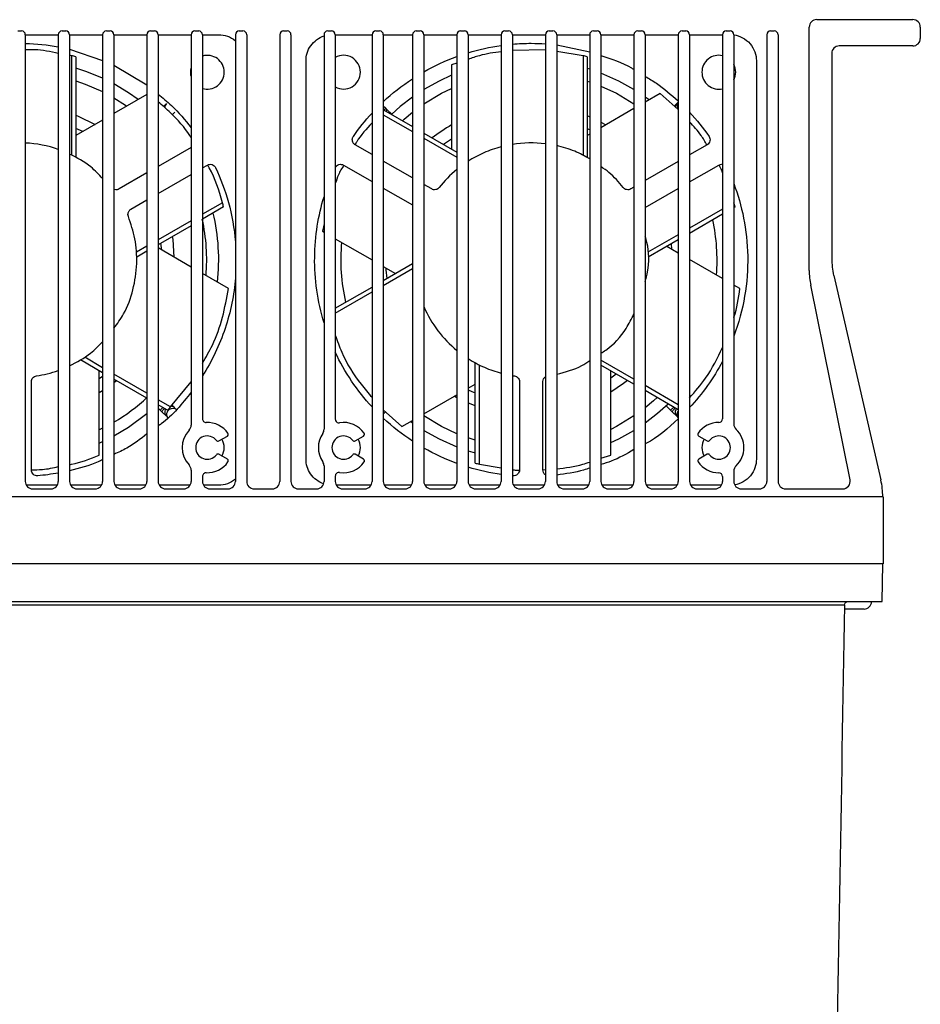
# Model space of a CAD drawing. Header units: millimetres. Extents: x 12 to 1209, y -252 to 1182.
# Tile 104 of 162: x 462 to 582, y 822 to 954. Entities that reach past the tile are written whole.
import ezdxf

# ---------------------------------------------------------------- set-up
doc = ezdxf.new("R2010")
doc.units = ezdxf.units.MM

msp = doc.modelspace()

# ---------------------------------------------------------------- linework, layer by layer
at = {"color": 7, "linetype": 'Continuous', "lineweight": 25}
for p, q in [((568.55, 953.58), (581.35, 953.58)), ((567.55, 920.19), (567.55, 952.58)), ((582.35, 952.58), (582.35, 951.08)), ((462.1, 952.08), (462.6, 952.08)), ((463.1, 951.58), (463.1, 892.08)), ((463.1, 951.58), (467.5, 951.58)), ((467.5, 951.58), (467.5, 892.08)), ((468, 952.08), (468.5, 952.08)), ((469, 951.58), (469, 892.08)), ((469, 951.58), (473.4, 951.58)), ((473.4, 951.58), (473.4, 892.08)), ((473.9, 952.08), (474.4, 952.08)), ((474.9, 951.58), (474.9, 892.08)), ((474.9, 951.58), (479.3, 951.58)), ((479.3, 951.58), (479.3, 892.08)), ((479.8, 952.08), (480.3, 952.08)), ((480.8, 951.58), (480.8, 892.08)), ((480.8, 951.58), (485.2, 951.58)), ((485.2, 951.58), (485.2, 899.58)), ((485.7, 952.08), (486.2, 952.08)), ((486.7, 951.58), (486.7, 900.42)), ((486.7, 951.58), (488.89, 951.58)), ((491.1, 951.58), (491.1, 892.08)), ((491.6, 952.08), (492.1, 952.08)), ((492.6, 951.58), (492.6, 892.08)), ((497, 951.58), (497, 892.08)), ((497.5, 952.08), (498, 952.08)), ((498.5, 951.58), (498.5, 892.08)), ((502.9, 951.58), (502.9, 899.02)), ((503.4, 952.08), (503.9, 952.08)), ((504.4, 951.58), (504.4, 900.38)), ((504.4, 951.58), (509.3, 951.58)), ((509.3, 951.58), (509.3, 892.08)), ((509.8, 952.08), (510.3, 952.08)), ((510.8, 951.58), (510.8, 892.08)), ((510.8, 951.58), (514.7, 951.58)), ((514.7, 951.58), (514.7, 892.08)), ((515.2, 952.08), (515.7, 952.08)), ((516.2, 951.58), (516.2, 892.08)), ((516.2, 951.58), (520.6, 951.58)), ((520.6, 951.58), (520.6, 892.08)), ((521.1, 952.08), (521.6, 952.08)), ((522.1, 951.58), (522.1, 892.08)), ((522.1, 951.58), (526.5, 951.58)), ((526.5, 951.58), (526.5, 892.08)), ((527, 952.08), (527.5, 952.08)), ((528, 951.58), (528, 892.08)), ((528, 951.58), (532.4, 951.58)), ((532.4, 951.58), (532.4, 892.08)), ((532.9, 952.08), (533.4, 952.08)), ((533.9, 951.58), (533.9, 892.08)), ((533.9, 951.58), (538.3, 951.58)), ((538.3, 951.58), (538.3, 892.08)), ((538.8, 952.08), (539.3, 952.08)), ((539.8, 951.58), (539.8, 892.08)), ((539.8, 951.58), (544.2, 951.58)), ((544.2, 951.58), (544.2, 892.08)), ((544.7, 952.08), (545.2, 952.08)), ((545.7, 951.58), (545.7, 892.08)), ((545.7, 951.58), (550.1, 951.58)), ((550.1, 951.58), (550.1, 892.08)), ((550.6, 952.08), (551.1, 952.08)), ((551.6, 951.58), (551.6, 892.08)), ((551.6, 951.58), (556, 951.58)), ((556, 951.58), (556, 900.43)), ((556.5, 952.08), (557, 952.08)), ((557.5, 951.58), (557.5, 899.73)), ((561.9, 951.58), (561.9, 892.08)), ((562.4, 952.08), (562.9, 952.08)), ((563.4, 951.58), (563.4, 892.08)), ((469, 949.65), (473.4, 948.12)), ((532.4, 949.57), (528, 949.49)), ((533.9, 950.23), (538.3, 949.29)), ((581.35, 950.08), (571.55, 950.08)), ((469.26, 948.78), (469, 948.83)), ((469.26, 948.78), (469.26, 935.56)), ((469.83, 948.63), (469.83, 935.26)), ((537.41, 948.78), (533.9, 949.35)), ((537.41, 948.78), (537.41, 935.56)), ((537.98, 948.63), (537.98, 935.26)), ((570.55, 949.08), (570.55, 921.76)), ((474.9, 947.51), (479.3, 944.91)), ((500.5, 895.03), (500.5, 948.12)), ((520.6, 947.8), (519.9, 947.57)), ((519.9, 947.57), (519.9, 936.33)), ((538.3, 946.98), (537.98, 947.08)), ((560.51, 948.12), (560.51, 895.03)), ((537.98, 945.4), (538.3, 945.3)), ((479.3, 943.61), (474.9, 941.07)), ((547.71, 943.75), (545.7, 942.6)), ((546.22, 942.89), (545.7, 943.27)), ((550.1, 941.62), (547.71, 943.75)), ((481.9, 942.41), (481.51, 942.02)), ((510.8, 942.11), (511.09, 941.82)), ((511.32, 941.59), (511.09, 941.82)), ((544.2, 941.73), (539.8, 939.19)), ((549.9, 942.41), (549.58, 942.09)), ((550.1, 942.61), (549.9, 942.41)), ((482.67, 940.92), (483.03, 941.27)), ((510.8, 940.92), (514.7, 938.67)), ((510.81, 941.58), (514.7, 939.33)), ((511.32, 941.59), (511.13, 941.4)), ((511.92, 940.99), (511.32, 941.59)), ((473.4, 940.2), (469.83, 938.14)), ((470.75, 938.67), (469.83, 939.1)), ((538.3, 938.89), (537.98, 939.04)), ((539.8, 939.93), (540.46, 939.57)), ((516.2, 938.47), (520.6, 935.93)), ((516.2, 937.81), (520.6, 935.26)), ((538.3, 938.32), (537.98, 938.14)), ((485.2, 936.57), (480.8, 934.03)), ((509.3, 935.62), (507.06, 936.91)), ((519.9, 937.68), (518.84, 936.95)), ((553.95, 936.91), (551.6, 935.56)), ((486.7, 933.83), (487.36, 934.21)), ((505.5, 934.21), (509.3, 932.02)), ((514.7, 932.5), (510.8, 934.75)), ((550.1, 934.69), (545.7, 932.15)), ((551.6, 931.96), (555.51, 934.21)), ((479.3, 933.16), (475.61, 931.03)), ((480.8, 930.43), (485.2, 932.97)), ((510.8, 931.15), (514.7, 928.9)), ((517.25, 931.03), (516.2, 931.63)), ((544.2, 931.29), (543.76, 931.03)), ((545.7, 928.55), (550.1, 931.09)), ((477.17, 928.33), (479.3, 929.56)), ((489.37, 929.2), (486.7, 927.66)), ((489.52, 928.63), (486.7, 927)), ((557.52, 929.2), (557.5, 929.19)), ((557.67, 928.63), (557.5, 928.53)), ((556, 928.33), (551.6, 925.79)), ((556, 927.66), (551.6, 925.12)), ((485.2, 926.8), (480.8, 924.26)), ((485.2, 926.13), (480.8, 923.59)), ((502.9, 926.4), (502.69, 925.39)), ((502.69, 925.39), (502.9, 925.27)), ((550.1, 924.92), (546.06, 922.59)), ((479.3, 923.39), (477.91, 922.59)), ((481.27, 922.9), (481.18, 923.81)), ((504.4, 924.4), (509.3, 921.57)), ((550.1, 924.26), (546.09, 921.94)), ((550.1, 922.5), (548.58, 923.38)), ((549.26, 922.99), (549.19, 923.73)), ((479.3, 922.73), (477.94, 921.94)), ((485.2, 920.63), (480.8, 923.17)), ((510.8, 918.84), (514.7, 921.09)), ((510.8, 920.71), (512.42, 919.77)), ((556, 919.1), (551.6, 921.64)), ((490.16, 917.76), (486.7, 919.76)), ((510.8, 918.18), (514.7, 920.43)), ((570.81, 919.51), (577.09, 892.27)), ((558.31, 917.76), (557.5, 918.23)), ((572.99, 892.27), (567.75, 918.21)), ((504.4, 915.14), (509.3, 917.97)), ((504.4, 914.48), (509.3, 917.31)), ((473.4, 906.56), (470.46, 908.26)), ((473.4, 907.22), (471.01, 908.61)), ((523.02, 894.52), (523.02, 907.89)), ((523.6, 894.37), (523.6, 907.59)), ((544.2, 905.69), (539.8, 908.23)), ((544.2, 905.03), (539.8, 907.57)), ((472.95, 895.59), (472.95, 906.82)), ((479.3, 903.82), (474.9, 906.36)), ((541.1, 895.59), (541.1, 906.82)), ((541.1, 905.88), (541.83, 906.4)), ((463.91, 893.6), (463.91, 905.37)), ((472.95, 905.77), (473.4, 906.09)), ((479.3, 903.16), (474.9, 905.7)), ((475.25, 905.49), (474.9, 905.21)), ((482.46, 901.99), (485.2, 905.36)), ((522.1, 904.48), (523.02, 905.02)), ((528.94, 905.37), (528.94, 893.6)), ((532.06, 893.6), (532.06, 905.37)), ((473.4, 904.15), (472.95, 903.87)), ((516.2, 901.08), (520.6, 903.62)), ((550.1, 902.29), (545.7, 904.83)), ((550.1, 901.63), (545.7, 904.17)), ((482.46, 901.99), (480.8, 902.95)), ((520.6, 903.22), (520.24, 903.41)), ((482.04, 901.57), (480.8, 902.29)), ((480.8, 901.84), (481.08, 901.57)), ((481.08, 901.57), (481.44, 901.92)), ((481.08, 901.57), (481.31, 901.34)), ((481.9, 900.75), (481.31, 901.34)), ((482.67, 902.24), (483.03, 901.88)), ((510.8, 901.63), (513.29, 899.4)), ((510.8, 901.04), (511.09, 901.34)), ((548.48, 902.16), (549.08, 901.57)), ((549.08, 901.57), (549.49, 901.98)), ((549.08, 901.57), (549.31, 901.34)), ((549.9, 900.75), (549.31, 901.34)), ((513.29, 899.4), (514.7, 900.21)), ((514.45, 900.06), (514.7, 899.88)), ((549.9, 900.75), (550.1, 900.54)), ((473.4, 899.15), (472.95, 898.94)), ((472.95, 897.18), (473.4, 897.38)), ((488.89, 897.47), (490.03, 898.12)), ((507.05, 897.47), (508.18, 898.12)), ((523.02, 897.56), (522.1, 897.86)), ((552.83, 898.12), (553.96, 897.47)), ((522.1, 896.17), (523.02, 895.9)), ((490.03, 895.03), (488.9, 895.69)), ((508.18, 895.03), (507.05, 895.69)), ((539.8, 895.16), (541.1, 895.59)), ((553.96, 895.69), (552.83, 895.03)), ((485.2, 893.58), (485.2, 892.08)), ((502.9, 894.13), (502.9, 892.08)), ((523.6, 894.37), (526.5, 893.9)), ((532.06, 893.64), (532.4, 893.65)), ((557.5, 893.43), (557.5, 892.08)), ((486.7, 892.73), (486.7, 892.08)), ((504.4, 892.77), (504.4, 892.08)), ((556, 892.73), (556, 892.08)), ((467.36, 891.57), (463.24, 891.57)), ((464.1, 891.08), (466.5, 891.08)), ((473.26, 891.57), (469.14, 891.57)), ((470, 891.08), (472.4, 891.08)), ((479.16, 891.57), (475.04, 891.57)), ((475.9, 891.08), (478.3, 891.08)), ((485.06, 891.57), (480.94, 891.57)), ((481.8, 891.08), (484.2, 891.08)), ((488.89, 891.57), (486.84, 891.57)), ((487.7, 891.08), (490.1, 891.08)), ((493.6, 891.08), (496, 891.08)), ((499.5, 891.08), (501.9, 891.08)), ((509.16, 891.57), (504.54, 891.57)), ((505.4, 891.08), (508.3, 891.08)), ((514.56, 891.57), (510.94, 891.57)), ((511.8, 891.08), (513.7, 891.08)), ((520.46, 891.57), (516.34, 891.57)), ((517.2, 891.08), (519.6, 891.08)), ((526.36, 891.57), (522.24, 891.57)), ((523.1, 891.08), (525.5, 891.08)), ((532.26, 891.57), (528.14, 891.57)), ((529, 891.08), (531.4, 891.08)), ((538.16, 891.57), (534.04, 891.57)), ((534.9, 891.08), (537.3, 891.08)), ((544.06, 891.57), (539.94, 891.57)), ((540.8, 891.08), (543.2, 891.08)), ((549.96, 891.57), (545.84, 891.57)), ((546.7, 891.08), (549.1, 891.08)), ((555.86, 891.57), (551.74, 891.57)), ((552.6, 891.08), (555, 891.08)), ((558.5, 891.08), (560.9, 891.08)), ((564.4, 891.08), (572.01, 891.08)), ((577.39, 890.02), (347.35, 890.02)), ((577.39, 890.02), (577.39, 881.08)), ((577.39, 881.08), (347.35, 881.08)), ((577.26, 876.08), (577.35, 881.08)), ((347.44, 876.08), (577.26, 876.08)), ((572.25, 875.59), (352.45, 875.59)), ((574.85, 875.08), (572.25, 875.08))]:
    msp.add_line(p, q, dxfattribs=at)
at = {"color": 7, "linetype": 'Continuous', "lineweight": 25, "flags": 128}
for points in [[(473.4, 945.78), (471.32, 946.63), (469.83, 947.13)], [(519.9, 946.17), (518.23, 945.41), (516.2, 944.27)], [(544.2, 944.27), (542.17, 945.41), (539.8, 946.45)], [(469.83, 945.45), (471.09, 945.01), (473.4, 944)], [(478.15, 942.94), (476.85, 943.85), (474.9, 945.02)], [(516.2, 942.37), (518.55, 943.77), (519.9, 944.43)], [(539.8, 944.73), (541.85, 943.77), (544.2, 942.37)], [(474.9, 943.19), (476.44, 942.2), (476.64, 942.07)], [(514.7, 943.27), (513.06, 942), (511.92, 940.99)], [(469.83, 940.84), (470.13, 940.71), (472.39, 939.61)], [(513.34, 940.12), (513.58, 940.34), (514.7, 941.27)], [(537.98, 940.78), (538.13, 940.71), (538.3, 940.64)], [(482.68, 924.68), (482.74, 924.28), (482.91, 921.95)], [(511.12, 920.53), (511.13, 920.27), (511.25, 919.1)], [(543.32, 905.54), (542.81, 905.14), (541.1, 903.96)], [(522.1, 904.26), (522.59, 904.04), (523.02, 903.86)], [(523.02, 902.14), (522.27, 902.44), (522.1, 902.51)], [(547.35, 903.3), (546.82, 902.81), (545.7, 901.88)], [(545.7, 899.88), (547.34, 901.15), (548.74, 902.41)], [(474.9, 898.13), (476.85, 899.3), (479.3, 901.12)], [(520.6, 898.42), (518.55, 899.38), (516.2, 900.79)], [(544.2, 900.79), (541.85, 899.38), (541.1, 899.01)], [(516.2, 898.88), (518.23, 897.75), (520.6, 896.7)], [(541.1, 897.24), (542.17, 897.75), (544.2, 898.88)]]:
    msp.add_lwpolyline(points, dxfattribs=at)
at = {"color": 7, "linetype": 'Continuous', "lineweight": 25}
for centre, radius, start, end in [((568.55, 952.58), 1, 90, 180), ((581.35, 952.58), 1, 0, 90), ((462.6, 951.58), 0.5, 0, 90), ((468, 951.58), 0.5, 90, 180), ((468.5, 951.58), 0.5, 0, 90), ((473.9, 951.58), 0.5, 90, 180), ((474.4, 951.58), 0.5, 0, 90), ((479.8, 951.58), 0.5, 90, 180), ((480.3, 951.58), 0.5, 0, 90), ((485.7, 951.58), 0.5, 90, 180), ((486.2, 951.58), 0.5, 0, 90), ((491.6, 951.58), 0.5, 90, 180), ((492.1, 951.58), 0.5, 0, 90), ((497.5, 951.58), 0.5, 90, 180), ((498, 951.58), 0.5, 0, 90), ((503.4, 951.58), 0.5, 90, 180), ((503.9, 951.58), 0.5, 0, 90), ((509.8, 951.58), 0.5, 90, 180), ((510.3, 951.58), 0.5, 0, 90), ((515.2, 951.58), 0.5, 90, 180), ((515.7, 951.58), 0.5, 0, 90), ((521.1, 951.58), 0.5, 90, 180), ((521.6, 951.58), 0.5, 0, 90), ((527, 951.58), 0.5, 90, 180), ((527.5, 951.58), 0.5, 0, 90), ((532.9, 951.58), 0.5, 90, 180), ((533.4, 951.58), 0.5, 0, 90), ((538.8, 951.58), 0.5, 90, 180), ((539.3, 951.58), 0.5, 0, 90), ((544.7, 951.58), 0.5, 90, 180), ((545.2, 951.58), 0.5, 0, 90), ((550.6, 951.58), 0.5, 90, 180), ((551.1, 951.58), 0.5, 0, 90), ((556.5, 951.58), 0.5, 90, 180), ((557, 951.58), 0.5, 0, 90), ((562.4, 951.58), 0.5, 90, 180), ((562.9, 951.58), 0.5, 0, 90), ((581.35, 951.08), 1, 270, 0), ((571.55, 949.08), 1, 90, 180), ((487.35, 946.58), 2.25, 0, 106.7914), ((505.5, 946.58), 2.25, 0, 119.2676), ((555.5, 946.58), 2.25, 77.1604, 180), ((487.35, 946.58), 2.25, 162.8538, 180), ((555.5, 946.58), 2.25, 0, 27.266), ((487.35, 946.58), 2.25, 180, 197.1462), ((487.35, 946.58), 2.25, 253.2086, 0), ((505.5, 946.58), 2.25, 240.7324, 0), ((555.5, 946.58), 2.25, 180, 282.8396), ((555.5, 946.58), 2.25, 332.734, 0), ((530.2, 921.58), 20.72, 119.8274, 128.3928), ((462.2, 921.58), 26.67, 353.6073, 13.5452), ((462.2, 921.58), 25.07, 355.2158, 12.4618), ((530.2, 921.58), 25.07, 355.4055, 12.2819), ((530.2, 921.58), 25.07, 174.6486, 193.0004), ((580.55, 921.76), 10, 180, 193.0009), ((577.55, 920.19), 10, 180, 191.435), ((462.2, 921.58), 25.07, 300.4431, 313.171), ((487.2, 900.42), 0.5, 180, 272.2329), ((487.35, 896.58), 3.35, 34.6291, 92.2329), ((504.9, 900.38), 0.5, 180, 278.9658), ((505.5, 896.58), 3.35, 34.6257, 98.9658), ((555.5, 896.58), 3.35, 90, 145.3743), ((555.5, 900.43), 0.5, 270, 0), ((558.5, 899.73), 1, 180, 226.3972), ((487.35, 896.58), 3.35, 136.3972, 223.6028), ((484.2, 899.58), 1, 316.3972, 0), ((489.9, 898.34), 0.25, 0, 34.6291), ((505.5, 896.58), 3.35, 145.8516, 214.1484), ((501.9, 899.02), 1, 325.8516, 0), ((508.05, 898.34), 0.25, 0, 34.6257), ((552.95, 898.34), 0.25, 145.3743, 240), ((555.5, 896.58), 3.35, 0, 46.3972), ((487.35, 896.58), 1.55, 37.987, 322.0199), ((488.77, 897.68), 0.25, 217.987, 300.0034), ((487.35, 896.58), 2.25, 0, 30.0034), ((489.9, 898.34), 0.25, 300.0034, 0), ((505.5, 896.58), 1.55, 37.9836, 322.0164), ((506.92, 897.68), 0.25, 217.9836, 300), ((505.5, 896.58), 2.25, 0, 30), ((508.05, 898.34), 0.25, 300, 0), ((555.5, 896.58), 2.25, 150, 180), ((554.08, 897.68), 0.25, 240, 322.0164), ((555.5, 896.58), 1.55, 0, 142.0164), ((487.35, 896.58), 2.25, 330.0034, 0), ((505.5, 896.58), 2.25, 330, 0), ((555.5, 896.58), 2.25, 180, 210), ((555.5, 896.58), 1.55, 217.9836, 0), ((555.5, 896.58), 3.35, 313.6028, 0), ((487.35, 896.58), 3.35, 267.7671, 325.3778), ((488.77, 895.47), 0.25, 60.0034, 142.0199), ((489.9, 894.82), 0.25, 0, 60.0034), ((489.9, 894.82), 0.25, 325.3778, 0), ((501.9, 894.13), 1, 0, 34.1484), ((505.5, 896.58), 3.35, 261.0342, 325.3743), ((506.92, 895.47), 0.25, 60, 142.0164), ((508.05, 894.81), 0.25, 0, 60), ((508.05, 894.81), 0.25, 325.3743, 0), ((552.95, 894.81), 0.25, 120, 214.6257), ((555.5, 896.58), 3.35, 214.6257, 270), ((554.08, 895.47), 0.25, 37.9836, 120), ((484.2, 893.58), 1, 0, 43.6028), ((487.2, 892.73), 0.5, 87.7671, 180), ((504.9, 892.77), 0.5, 81.0342, 180), ((555.5, 892.73), 0.5, 0, 90), ((558.5, 893.43), 1, 133.6028, 180), ((464.1, 892.08), 1, 180, 270), ((466.5, 892.08), 1, 270, 0), ((470, 892.08), 1, 180, 270), ((472.4, 892.08), 1, 270, 0), ((475.9, 892.08), 1, 180, 270), ((478.3, 892.08), 1, 270, 0), ((481.8, 892.08), 1, 180, 270), ((484.2, 892.08), 1, 270, 0), ((487.7, 892.08), 1, 180, 270), ((490.1, 892.08), 1, 270, 0), ((493.6, 892.08), 1, 180, 270), ((496, 892.08), 1, 270, 0), ((499.5, 892.08), 1, 180, 270), ((501.9, 892.08), 1, 270, 0), ((505.4, 892.08), 1, 180, 270), ((508.3, 892.08), 1, 270, 0), ((511.8, 892.08), 1, 180, 270), ((513.7, 892.08), 1, 270, 0), ((517.2, 892.08), 1, 180, 270), ((519.6, 892.08), 1, 270, 0), ((523.1, 892.08), 1, 180, 270), ((525.5, 892.08), 1, 270, 0), ((529, 892.08), 1, 180, 270), ((531.4, 892.08), 1, 270, 0), ((534.9, 892.08), 1, 180, 270), ((537.3, 892.08), 1, 270, 0), ((540.8, 892.08), 1, 180, 270), ((543.2, 892.08), 1, 270, 0), ((546.7, 892.08), 1, 180, 270), ((549.1, 892.08), 1, 270, 0), ((552.6, 892.08), 1, 180, 270), ((555, 892.08), 1, 270, 0), ((558.5, 892.08), 1, 180, 270), ((560.9, 892.08), 1, 270, 0), ((564.4, 892.08), 1, 180, 270), ((572.01, 892.08), 1, 270, 11.435), ((567.35, 890.02), 10, 0, 13.0009), ((574.85, 876.08), 1, 270, 0)]:
    msp.add_arc(centre, radius, start, end, dxfattribs=at)
for points, knots in [([(488.89, 951.58), (489.26, 951.58), (489.64, 951.52), (490.4, 951.26), (490.78, 951.05), (491.1, 950.78)], [0, 0, 0, 0, 0.5, 0.5, 1, 1, 1, 1]), ([(500.5, 948.12), (500.5, 948.44), (500.54, 948.78), (500.75, 949.47), (500.91, 949.8), (501.35, 950.42), (501.62, 950.69), (502.22, 951.14), (502.56, 951.31), (502.9, 951.41)], [0, 0, 0, 0, 0.25, 0.25, 0.5, 0.5, 0.75, 0.75, 1, 1, 1, 1]), ([(557.5, 951.55), (557.89, 951.5), (558.29, 951.38), (559.04, 950.98), (559.39, 950.7), (559.95, 950.05), (560.17, 949.66), (560.44, 948.89), (560.51, 948.49), (560.51, 948.12)], [0, 0, 0, 0, 0.25, 0.25, 0.5, 0.5, 0.75, 0.75, 1, 1, 1, 1]), ([(467.5, 949.07), (466.46, 949.3), (464.99, 949.63), (463.52, 949.57), (463.1, 949.55)], [0, 0, 0, 0, 0.716556, 1, 1, 1, 1]), ([(526.5, 949.31), (525.53, 949.18), (524.04, 948.98), (522.6, 948.47), (522.1, 948.29)], [0, 0, 0, 0, 0.6555035, 1, 1, 1, 1]), ([(539.8, 948.82), (541.2, 948.36), (542.73, 947.85), (544.09, 947.01), (544.2, 946.94)], [0, 0, 0, 0, 0.916264, 1, 1, 1, 1]), ([(545.7, 946.02), (546.21, 945.73), (547.79, 944.8), (549.16, 943.58), (550.1, 942.75)], [0, 0, 0, 0, 0.318157, 1, 1, 1, 1]), ([(480.8, 943.66), (481.41, 943.17), (483.04, 941.85), (484.37, 940.22), (485.2, 939.19)], [0, 0, 0, 0, 0.371161, 1, 1, 1, 1]), ([(485.2, 937.83), (485.14, 937.93), (484.41, 939.16), (482.93, 940.79), (481.36, 942.16), (480.8, 942.64)], [0, 0, 0, 0, 0.057907, 0.663334, 1, 1, 1, 1]), ([(481.9, 942.41), (481.84, 942.33), (481.72, 942.17), (481.66, 941.96), (481.68, 941.86), (481.68, 941.85)], [0, 0, 0, 0, 0.476305, 0.992975, 1, 1, 1, 1]), ([(511.09, 941.82), (511.09, 941.8), (511.09, 941.76), (511.02, 941.65), (510.93, 941.55), (510.91, 941.52)], [0, 0, 0, 0, 0.400824, 0.835617, 1, 1, 1, 1]), ([(549.9, 942.41), (549.84, 942.33), (549.73, 942.2), (549.71, 942.04), (549.7, 941.97)], [0, 0, 0, 0, 0.591519, 1, 1, 1, 1]), ([(550.1, 942.57), (550.07, 942.53), (549.97, 942.4), (549.94, 942.13), (549.98, 941.86), (550.07, 941.74), (550.1, 941.71)], [0, 0, 0, 0, 0.179164, 0.518602, 0.859137, 1, 1, 1, 1]), ([(509.3, 939.82), (508.55, 939.03), (507.69, 938.13), (507.11, 937.05), (507.04, 936.91)], [0, 0, 0, 0, 0.8767, 1, 1, 1, 1]), ([(553.91, 936.89), (553.67, 937.32), (553.04, 938.44), (552.15, 939.4), (551.6, 939.99)], [0, 0, 0, 0, 0.37935, 1, 1, 1, 1]), ([(554.2, 938.03), (554.25, 937.95), (554.3, 937.86), (554.34, 937.65), (554.34, 937.53), (554.29, 937.31), (554.24, 937.2), (554.11, 937.03), (554.03, 936.96), (553.95, 936.91)], [0, 0, 0, 0, 0.25, 0.25, 0.5, 0.5, 0.75, 0.75, 1, 1, 1, 1]), ([(507.06, 936.91), (506.95, 936.97), (506.85, 937.07), (506.71, 937.3), (506.67, 937.45), (506.67, 937.59)], [0, 0, 0, 0, 0.5, 0.5, 1, 1, 1, 1]), ([(526.5, 936.65), (525.7, 936.44), (524.93, 936.16), (523.45, 935.51), (522.75, 935.13), (522.1, 934.72)], [0, 0, 0, 0, 0.5, 0.5, 1, 1, 1, 1]), ([(538.3, 935.06), (537.64, 935.42), (536.25, 936.17), (534.71, 936.58), (533.9, 936.8)], [0, 0, 0, 0, 0.4704755, 1, 1, 1, 1]), ([(473.4, 932.41), (472.9, 932.95), (471.64, 934.31), (469.99, 935.17), (469, 935.68)], [0, 0, 0, 0, 0.3989698, 1, 1, 1, 1]), ([(487.36, 934.21), (487.44, 934.26), (487.54, 934.3), (487.75, 934.32), (487.87, 934.32), (488.09, 934.25), (488.19, 934.19), (488.35, 934.04), (488.41, 933.96), (488.45, 933.87)], [0, 0, 0, 0, 0.25, 0.25, 0.5, 0.5, 0.75, 0.75, 1, 1, 1, 1]), ([(489.37, 929.2), (488.9, 930.81), (488.39, 932.56), (487.45, 934.09), (487.37, 934.22)], [0, 0, 0, 0, 0.9179243, 1, 1, 1, 1]), ([(488.45, 933.87), (489.13, 932.44), (489.71, 930.88), (490.62, 927.57), (490.95, 925.81), (491.1, 923.98)], [0, 0, 0, 0, 0.5, 0.5, 1, 1, 1, 1]), ([(504.4, 933.87), (504.44, 933.96), (504.5, 934.04), (504.66, 934.19), (504.76, 934.25), (504.98, 934.32), (505.1, 934.32), (505.31, 934.3), (505.41, 934.26), (505.5, 934.21)], [0, 0, 0, 0, 0.25, 0.25, 0.5, 0.5, 0.75, 0.75, 1, 1, 1, 1]), ([(505.53, 934.19), (505.28, 933.78), (504.81, 933.01), (504.53, 932.14), (504.4, 931.74)], [0, 0, 0, 0, 0.5427477, 1, 1, 1, 1]), ([(542.75, 931.22), (542.16, 931.93), (541.29, 932.99), (540.16, 933.76), (539.8, 934.01)], [0, 0, 0, 0, 0.676052, 1, 1, 1, 1]), ([(555.51, 934.21), (555.57, 934.25), (555.65, 934.28), (555.82, 934.32), (555.91, 934.32), (556, 934.31)], [0, 0, 0, 0, 0.5, 0.5, 1, 1, 1, 1]), ([(556, 933.18), (555.93, 933.41), (555.81, 933.77), (555.6, 934.09), (555.52, 934.22)], [0, 0, 0, 0, 0.613953, 1, 1, 1, 1]), ([(518.25, 931.22), (518.2, 931.16), (518.13, 931.09), (517.97, 930.99), (517.88, 930.96), (517.69, 930.92), (517.59, 930.92), (517.41, 930.95), (517.32, 930.99), (517.25, 931.03)], [0, 0, 0, 0, 0.25, 0.25, 0.5, 0.5, 0.75, 0.75, 1, 1, 1, 1]), ([(543.76, 931.03), (543.68, 930.99), (543.6, 930.95), (543.41, 930.92), (543.31, 930.92), (543.12, 930.96), (543.03, 930.99), (542.87, 931.09), (542.81, 931.16), (542.75, 931.22)], [0, 0, 0, 0, 0.25, 0.25, 0.5, 0.5, 0.75, 0.75, 1, 1, 1, 1]), ([(557.5, 931.74), (558.04, 930.3), (558.49, 928.77), (559.13, 925.53), (559.32, 923.83), (559.38, 920.34), (559.25, 918.55), (558.64, 914.96), (558.16, 913.16), (557.5, 911.41)], [0, 0, 0, 0, 0.25, 0.25, 0.5, 0.5, 0.75, 0.75, 1, 1, 1, 1]), ([(475.61, 931.03), (475.51, 930.99), (475.32, 930.91), (475.06, 930.92), (474.93, 930.99), (474.9, 931)], [0, 0, 0, 0, 0.410695, 0.848567, 1, 1, 1, 1]), ([(502.9, 913.18), (502.46, 914.63), (502.14, 916.1), (501.73, 919.03), (501.64, 920.49), (501.67, 923.35), (501.79, 924.75), (502.22, 927.44), (502.52, 928.74), (502.9, 929.98)], [0, 0, 0, 0, 0.25, 0.25, 0.5, 0.5, 0.75, 0.75, 1, 1, 1, 1]), ([(474.9, 912.47), (475.36, 913.09), (476.49, 914.65), (477.55, 917.61), (478.06, 921.02), (477.84, 924.36), (477.16, 926.39), (476.83, 927.36)], [0, 0, 0, 0, 0.147703, 0.367878, 0.59164, 0.803493, 1, 1, 1, 1]), ([(476.78, 927.65), (476.78, 927.79), (476.81, 927.93), (476.96, 928.17), (477.06, 928.27), (477.17, 928.33)], [0, 0, 0, 0, 0.5, 0.5, 1, 1, 1, 1]), ([(545.7, 918.68), (545.82, 919.11), (546.27, 920.81), (546.22, 922.92), (545.78, 924.44), (545.7, 924.71)], [0, 0, 0, 0, 0.222162, 0.861819, 1, 1, 1, 1]), ([(491.1, 919.18), (490.91, 916.94), (490.46, 914.67), (488.98, 910.24), (487.96, 908.09), (486.7, 906.1)], [0, 0, 0, 0, 0.5, 0.5, 1, 1, 1, 1]), ([(486.7, 907.84), (487.17, 908.63), (488.3, 910.54), (489.45, 913.88), (489.93, 916.48), (490.16, 917.76)], [0, 0, 0, 0, 0.2623181, 0.636331, 1, 1, 1, 1]), ([(557.5, 913.91), (557.51, 913.92), (557.94, 915.14), (558.13, 916.46), (558.31, 917.76)], [0, 0, 0, 0, 0.011268, 1, 1, 1, 1]), ([(516.2, 915.36), (516.69, 914.22), (517.33, 913.14), (518.82, 911.17), (519.67, 910.29), (520.6, 909.53)], [0, 0, 0, 0, 0.5, 0.5, 1, 1, 1, 1]), ([(539.8, 909.15), (540.01, 909.28), (541.35, 910.11), (542.95, 911.9), (543.87, 913.74), (544.2, 914.4)], [0, 0, 0, 0, 0.108542, 0.68064, 1, 1, 1, 1]), ([(504.4, 911.55), (504.67, 910.79), (505.5, 908.45), (507.2, 905.69), (508.81, 903.85), (509.3, 903.28)], [0, 0, 0, 0, 0.2465629, 0.7677124, 1, 1, 1, 1]), ([(469, 907.47), (469.97, 907.98), (471.61, 908.84), (472.88, 910.16), (473.4, 910.69)], [0, 0, 0, 0, 0.59482, 1, 1, 1, 1]), ([(509.3, 902.01), (508.32, 903.08), (507.4, 904.23), (505.76, 906.67), (505.03, 907.95), (504.4, 909.28)], [0, 0, 0, 0, 0.5, 0.5, 1, 1, 1, 1]), ([(551.6, 903.21), (552.35, 904.06), (554.14, 906.1), (555.32, 908.52), (556, 909.92)], [0, 0, 0, 0, 0.420484, 1, 1, 1, 1]), ([(522.1, 908.44), (522.81, 907.98), (523.54, 907.6), (525.02, 906.95), (525.77, 906.7), (526.5, 906.5)], [0, 0, 0, 0, 0.5, 0.5, 1, 1, 1, 1]), ([(533.9, 906.36), (535.06, 906.65), (536.63, 907.05), (537.95, 907.95), (538.3, 908.19)], [0, 0, 0, 0, 0.7366781, 1, 1, 1, 1]), ([(556, 908.08), (555.41, 906.96), (554.74, 905.87), (553.26, 903.8), (552.46, 902.82), (551.6, 901.9)], [0, 0, 0, 0, 0.5, 0.5, 1, 1, 1, 1]), ([(463.91, 905.37), (463.91, 905.46), (463.93, 905.55), (463.99, 905.72), (464.04, 905.81), (464.16, 905.95), (464.24, 906.01), (464.41, 906.1), (464.49, 906.13), (464.58, 906.14)], [0, 0, 0, 0, 0.25, 0.25, 0.5, 0.5, 0.75, 0.75, 1, 1, 1, 1]), ([(528.27, 906.14), (528.36, 906.13), (528.45, 906.1), (528.61, 906.01), (528.69, 905.95), (528.81, 905.81), (528.86, 905.72), (528.93, 905.55), (528.94, 905.46), (528.94, 905.37)], [0, 0, 0, 0, 0.25, 0.25, 0.5, 0.5, 0.75, 0.75, 1, 1, 1, 1]), ([(532.06, 905.37), (532.06, 905.48), (532.09, 905.61), (532.2, 905.84), (532.3, 905.94), (532.4, 906.01)], [0, 0, 0, 0, 0.5, 0.5, 1, 1, 1, 1]), ([(485.2, 903.96), (483.99, 902.43), (482.67, 900.75), (480.94, 899.55), (480.8, 899.46)], [0, 0, 0, 0, 0.919148, 1, 1, 1, 1]), ([(481.31, 901.34), (481.31, 901.35), (481.31, 901.39), (481.41, 901.55), (481.54, 901.7), (481.63, 901.79), (481.64, 901.8)], [0, 0, 0, 0, 0.296066, 0.617222, 0.939415, 1, 1, 1, 1]), ([(481.82, 901.7), (481.8, 901.67), (481.71, 901.55), (481.67, 901.29), (481.71, 900.98), (481.84, 900.82), (481.9, 900.75)], [0, 0, 0, 0, 0.108858, 0.414495, 0.719148, 1, 1, 1, 1]), ([(482.17, 900.48), (482.11, 900.54), (482.05, 900.62), (481.97, 900.81), (481.95, 900.92), (481.96, 901.13), (481.98, 901.24), (482.07, 901.43), (482.13, 901.52), (482.26, 901.65), (482.35, 901.71), (482.54, 901.8), (482.65, 901.82), (482.86, 901.83), (482.97, 901.81), (483.16, 901.73), (483.24, 901.67), (483.3, 901.61)], [0, 0, 0, 0, 0.125, 0.125, 0.25, 0.25, 0.375, 0.375, 0.5, 0.5, 0.625, 0.625, 0.75, 0.75, 0.875, 0.875, 1, 1, 1, 1]), ([(483.03, 901.88), (482.96, 901.94), (482.81, 902.06), (482.62, 902.08), (482.54, 902.08)], [0, 0, 0, 0, 0.526537, 1, 1, 1, 1]), ([(549.31, 901.34), (549.31, 901.35), (549.31, 901.39), (549.41, 901.54), (549.56, 901.72), (549.66, 901.83), (549.69, 901.86)], [0, 0, 0, 0, 0.274605, 0.572481, 0.871319, 1, 1, 1, 1]), ([(549.86, 901.76), (549.82, 901.71), (549.72, 901.58), (549.67, 901.29), (549.71, 900.98), (549.84, 900.82), (549.9, 900.75)], [0, 0, 0, 0, 0.168049, 0.453385, 0.737803, 1, 1, 1, 1]), ([(550.1, 900.58), (550.07, 900.62), (549.97, 900.75), (549.94, 901.02), (549.98, 901.29), (550.07, 901.41), (550.1, 901.45)], [0, 0, 0, 0, 0.179164, 0.518602, 0.859137, 1, 1, 1, 1]), ([(550.1, 900.41), (548.75, 899.17), (547.38, 897.91), (545.73, 897.08), (545.7, 897.07)], [0, 0, 0, 0, 0.981233, 1, 1, 1, 1]), ([(479.3, 898.4), (478.44, 897.72), (477.08, 896.64), (475.49, 895.94), (474.9, 895.68)], [0, 0, 0, 0, 0.629041, 1, 1, 1, 1]), ([(544.2, 896.31), (543.22, 895.74), (541.81, 894.93), (540.26, 894.47), (539.8, 894.33)], [0, 0, 0, 0, 0.7021893, 1, 1, 1, 1]), ([(469, 894.32), (469.09, 894.34), (470.43, 894.57), (471.73, 895.1), (472.95, 895.59)], [0, 0, 0, 0, 0.063046, 1, 1, 1, 1]), ([(473.4, 894.97), (473.21, 894.88), (471.82, 894.2), (470.31, 893.82), (469, 893.5)], [0, 0, 0, 0, 0.1360215, 1, 1, 1, 1]), ([(502.85, 891.76), (502.51, 891.87), (502.18, 892.04), (501.59, 892.49), (501.32, 892.76), (500.9, 893.37), (500.74, 893.7), (500.54, 894.38), (500.5, 894.72), (500.5, 895.03)], [0, 0, 0, 0, 0.25, 0.25, 0.5, 0.5, 0.75, 0.75, 1, 1, 1, 1]), ([(533.9, 893.74), (535.08, 893.88), (536.56, 894.06), (538, 894.56), (538.3, 894.66)], [0, 0, 0, 0, 0.793101, 1, 1, 1, 1]), ([(560.51, 895.03), (560.51, 894.67), (560.45, 894.29), (560.18, 893.52), (559.98, 893.15), (559.44, 892.5), (559.11, 892.22), (558.38, 891.81), (557.99, 891.68), (557.61, 891.62)], [0, 0, 0, 0, 0.25, 0.25, 0.5, 0.5, 0.75, 0.75, 1, 1, 1, 1]), ([(464.76, 892.83), (464.66, 892.82), (464.55, 892.83), (464.35, 892.89), (464.25, 892.95), (464.08, 893.11), (464.01, 893.2), (463.93, 893.4), (463.91, 893.51), (463.91, 893.6)], [0, 0, 0, 0, 0.25, 0.25, 0.5, 0.5, 0.75, 0.75, 1, 1, 1, 1]), ([(463.93, 893.64), (464.41, 893.64), (465.61, 893.62), (466.79, 893.89), (467.5, 894.05)], [0, 0, 0, 0, 0.403048, 1, 1, 1, 1]), ([(528, 893.66), (528.17, 893.62), (528.48, 893.56), (528.79, 893.58), (528.94, 893.59)], [0, 0, 0, 0, 0.531234, 1, 1, 1, 1]), ([(528.94, 893.6), (528.94, 893.51), (528.92, 893.4), (528.84, 893.2), (528.77, 893.11), (528.61, 892.95), (528.5, 892.89), (528.3, 892.83), (528.19, 892.82), (528.1, 892.83)], [0, 0, 0, 0, 0.25, 0.25, 0.5, 0.5, 0.75, 0.75, 1, 1, 1, 1]), ([(532.4, 892.96), (532.29, 893.03), (532.2, 893.14), (532.09, 893.37), (532.06, 893.49), (532.06, 893.6)], [0, 0, 0, 0, 0.5, 0.5, 1, 1, 1, 1]), ([(538.3, 893.85), (538.03, 893.76), (536.61, 893.28), (535.12, 893.08), (533.9, 892.93)], [0, 0, 0, 0, 0.187937, 1, 1, 1, 1]), ([(491.1, 892.37), (490.78, 892.1), (490.4, 891.89), (489.64, 891.63), (489.26, 891.57), (488.89, 891.57)], [0, 0, 0, 0, 0.5, 0.5, 1, 1, 1, 1]), ([(572.25, 875.59), (572.26, 875.64), (572.27, 875.71), (572.32, 875.83), (572.36, 875.89), (572.45, 875.98), (572.51, 876.02), (572.63, 876.07), (572.7, 876.08), (572.75, 876.08)], [0, 0, 0, 0, 0.25, 0.25, 0.5, 0.5, 0.75, 0.75, 1, 1, 1, 1])]:
    msp.add_open_spline(points, degree=3, knots=knots, dxfattribs=at)
for points in [[(463.1, 950.42), (464.58, 950.38), (466.06, 950.23), (467.5, 949.96)], [(522.1, 949.18), (523.53, 949.61), (525, 949.94), (526.5, 950.15)], [(528, 950.32), (528.83, 950.39), (529.67, 950.43), (530.5, 950.43)], [(530.5, 950.43), (531.14, 950.43), (531.77, 950.41), (532.4, 950.36)], [(469.83, 948.63), (469.64, 948.68), (469.45, 948.74), (469.26, 948.78)], [(516.2, 946.63), (517.58, 947.42), (519.05, 948.11), (520.6, 948.67)], [(537.98, 948.63), (537.79, 948.68), (537.6, 948.74), (537.41, 948.78)], [(510.8, 942.65), (511.97, 943.75), (513.28, 944.78), (514.7, 945.72)], [(506.81, 938.03), (507.54, 939.09), (508.37, 940.13), (509.3, 941.14)], [(551.6, 941.25), (552.57, 940.21), (553.44, 939.13), (554.2, 938.03)], [(506.67, 937.59), (506.67, 937.76), (506.72, 937.92), (506.81, 938.03)], [(467.5, 936.3), (466.11, 936.78), (464.61, 937.08), (463.1, 937.15)], [(532.4, 937.05), (530.94, 937.23), (529.45, 937.2), (528, 936.97)], [(520.6, 933.63), (519.69, 932.88), (518.91, 932.06), (518.25, 931.22)], [(489.52, 928.63), (489.47, 928.82), (489.42, 929.01), (489.37, 929.2)], [(557.67, 928.63), (557.62, 928.82), (557.57, 929.01), (557.52, 929.2)], [(476.83, 927.36), (476.8, 927.45), (476.78, 927.55), (476.78, 927.65)], [(464.58, 906.14), (465.53, 906.28), (466.51, 906.51), (467.5, 906.86)], [(528, 906.18), (528.09, 906.17), (528.18, 906.15), (528.27, 906.14)], [(482.04, 901.57), (482.18, 901.71), (482.32, 901.85), (482.46, 901.99)], [(514.7, 897.44), (513.34, 898.33), (512.03, 899.35), (510.8, 900.5)], [(520.6, 894.48), (519.12, 895.02), (517.64, 895.7), (516.2, 896.52)], [(523.02, 894.52), (523.21, 894.47), (523.41, 894.42), (523.6, 894.37)], [(467.5, 893.19), (466.57, 893.02), (465.65, 892.9), (464.76, 892.83)], [(526.5, 893), (525.06, 893.21), (523.59, 893.52), (522.1, 893.98)], [(528.1, 892.83), (528.07, 892.83), (528.03, 892.83), (528, 892.83)], [(572.25, 875.59), (571.36, 824.23), (570.46, 772.89), (569.57, 721.63)], [(572.25, 875.59), (572.25, 875.59), (572.25, 875.59), (572.25, 875.59)]]:
    msp.add_open_spline(points, degree=3, dxfattribs=at)

doc.saveas('drawing.dxf')
